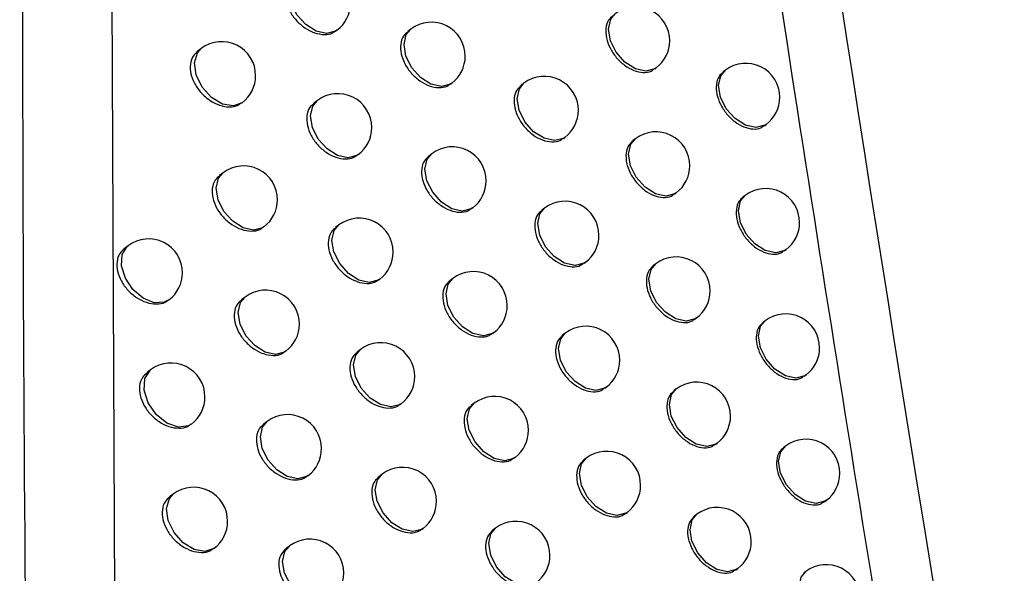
# Model space of a CAD drawing. Header units: millimetres. Extents: x -203 to 471, y -207 to 525.
# Tile 48 of 106: x 376.96 to 384.21, y -79.7 to -75.62. Entities that reach past the tile are written whole.
import ezdxf

# ---------------------------------------------------------------- set-up
doc = ezdxf.new("R2010")
doc.units = ezdxf.units.MM

msp = doc.modelspace()

# ---------------------------------------------------------------- linework, layer by layer
at = {"color": 7, "linetype": 'Continuous', "lineweight": 25}
for p, q in [((377.6239, -72.4557), (377.6873, -85.822)), ((379.2927, -75.702), (379.2974, -75.6984)), ((379.8417, -75.6894), (379.8185, -75.7069)), ((378.2977, -75.8328), (378.2703, -75.8536)), ((381.6378, -75.9837), (381.6491, -75.9753)), ((382.1587, -75.9924), (382.142, -76.005)), ((380.1359, -76.0938), (380.1429, -76.0884)), ((380.6749, -76.0887), (380.6541, -76.1044)), ((378.596, -76.2341), (378.599, -76.2319)), ((379.1528, -76.2156), (379.1277, -76.2346)), ((382.4465, -76.4016), (382.46, -76.3915)), ((380.9668, -76.4948), (380.9762, -76.4877)), ((381.496, -76.4972), (381.4774, -76.5112)), ((379.4488, -76.6187), (379.4541, -76.6147)), ((379.9957, -76.6076), (379.973, -76.6248)), ((378.4583, -76.7478), (378.4314, -76.7682)), ((381.7856, -76.905), (381.7972, -76.8962)), ((382.3048, -76.9149), (382.2885, -76.9272)), ((380.2894, -77.0124), (380.297, -77.0067)), ((380.8266, -77.0087), (380.8062, -77.0241)), ((378.7561, -77.1496), (378.7596, -77.1469)), ((379.3107, -77.1327), (379.2861, -77.1513)), ((377.7587, -77.2857), (377.73, -77.3074)), ((382.5923, -77.3244), (382.6061, -77.3139)), ((381.1181, -77.4152), (381.1279, -77.4078)), ((381.6455, -77.4189), (381.6273, -77.4326)), ((379.6061, -77.5362), (379.6119, -77.5318)), ((380.1511, -77.5266), (380.1288, -77.5434)), ((378.6201, -77.6637), (378.5938, -77.6836)), ((381.9347, -77.827), (381.9467, -77.8179)), ((382.4524, -77.838), (382.4364, -77.8501)), ((380.4443, -77.9317), (380.4523, -77.9257)), ((380.9796, -77.9295), (380.9596, -77.9446)), ((378.9173, -78.0658), (378.9214, -78.0628)), ((379.4698, -78.0506), (379.4457, -78.0688)), ((377.9245, -78.2003), (377.8964, -78.2215)), ((382.7395, -78.2478), (382.7536, -78.2371)), ((381.2707, -78.3362), (381.2809, -78.3285)), ((381.7964, -78.3412), (381.7786, -78.3547)), ((379.7648, -78.4544), (379.771, -78.4497)), ((380.3077, -78.4464), (380.2859, -78.4629)), ((378.7831, -78.5804), (378.7573, -78.5999)), ((382.0852, -78.7496), (382.0976, -78.7403)), ((382.6014, -78.7619), (382.5857, -78.7737)), ((380.6005, -78.8518), (380.609, -78.8455)), ((381.134, -78.851), (381.1144, -78.8658)), ((379.0798, -78.9829), (379.0844, -78.9795)), ((379.6301, -78.9693), (379.6066, -78.9871)), ((378.0915, -79.1157), (378.0639, -79.1364)), ((382.8881, -79.1719), (382.9026, -79.1609)), ((381.4246, -79.258), (381.4352, -79.25)), ((381.9486, -79.2643), (381.9312, -79.2775)), ((379.9246, -79.3734), (379.9314, -79.3684)), ((380.4656, -79.3669), (380.4443, -79.383)), ((378.9473, -79.4979), (378.922, -79.517)), ((378.3898, -79.5169), (378.3927, -79.5147)), ((382.2371, -79.673), (382.2499, -79.6634)), ((382.7517, -79.6864), (382.7364, -79.6979))]:
    msp.add_line(p, q, dxfattribs=at)
at = {"color": 7, "linetype": 'Continuous', "lineweight": 25, "flags": 128}
for points in [[(379.2974, -75.6984), (379.287, -75.7054), (379.2212, -75.7222), (379.1442, -75.705), (379.0675, -75.6564), (379.0029, -75.5839), (378.9602, -75.4984), (378.9459, -75.4129), (378.9622, -75.3406), (378.9962, -75.2993)], [(381.6491, -75.9753), (381.6386, -75.9823), (381.5729, -75.9991), (381.4958, -75.9819), (381.4192, -75.9333), (381.3546, -75.8607), (381.3119, -75.7752), (381.2976, -75.6898), (381.3139, -75.6175), (381.3478, -75.5762)], [(380.1429, -76.0884), (380.1325, -76.0954), (380.0668, -76.1122), (379.9897, -76.095), (379.913, -76.0465), (379.8484, -75.9739), (379.8057, -75.8884), (379.7915, -75.803), (379.8078, -75.7306), (379.8417, -75.6894)], [(378.599, -76.2319), (378.5349, -76.2552), (378.4545, -76.2421), (378.3731, -76.1933), (378.3044, -76.1173), (378.2602, -76.0269), (378.2478, -75.9374), (378.2694, -75.864), (378.2977, -75.8328)], [(382.46, -76.3915), (382.4495, -76.3985), (382.3838, -76.4153), (382.3067, -76.3981), (382.23, -76.3495), (382.1654, -76.2769), (382.1227, -76.1914), (382.1085, -76.106), (382.1248, -76.0337), (382.1587, -75.9924)], [(380.9762, -76.4877), (380.9657, -76.4947), (380.9, -76.5115), (380.8229, -76.4943), (380.7463, -76.4458), (380.6817, -76.3732), (380.639, -76.2877), (380.6247, -76.2023), (380.641, -76.1299), (380.6749, -76.0887)], [(379.4541, -76.6147), (379.4436, -76.6217), (379.3779, -76.6385), (379.3008, -76.6213), (379.2241, -76.5727), (379.1595, -76.5002), (379.1169, -76.4147), (379.1026, -76.3292), (379.1189, -76.2569), (379.1528, -76.2156)], [(381.7972, -76.8962), (381.7868, -76.9032), (381.721, -76.9201), (381.644, -76.9029), (381.5673, -76.8543), (381.5027, -76.7817), (381.46, -76.6962), (381.4457, -76.6108), (381.462, -76.5384), (381.496, -76.4972)], [(380.297, -77.0067), (380.2866, -77.0137), (380.2208, -77.0305), (380.1437, -77.0133), (380.0671, -76.9647), (380.0025, -76.8922), (379.9598, -76.8067), (379.9455, -76.7212), (379.9618, -76.6489), (379.9957, -76.6076)], [(378.7596, -77.1469), (378.7491, -77.1539), (378.6834, -77.1707), (378.6063, -77.1535), (378.5297, -77.105), (378.4651, -77.0324), (378.4224, -76.9469), (378.4081, -76.8615), (378.4244, -76.7891), (378.4583, -76.7478)], [(382.6061, -77.3139), (382.5956, -77.3209), (382.5299, -77.3378), (382.4528, -77.3206), (382.3762, -77.272), (382.3116, -77.1994), (382.2689, -77.1139), (382.2546, -77.0285), (382.2709, -76.9561), (382.3048, -76.9149)], [(381.1279, -77.4078), (381.1174, -77.4148), (381.0517, -77.4316), (380.9746, -77.4144), (380.898, -77.3658), (380.8334, -77.2933), (380.7907, -77.2077), (380.7764, -77.1223), (380.7927, -77.05), (380.8266, -77.0087)], [(379.6119, -77.5318), (379.6015, -77.5388), (379.5357, -77.5556), (379.4587, -77.5384), (379.382, -77.4898), (379.3174, -77.4173), (379.2747, -77.3318), (379.2604, -77.2463), (379.2767, -77.174), (379.3107, -77.1327)], [(378.0599, -77.6848), (378.0251, -77.7026), (377.9505, -77.7052), (377.8692, -77.6718), (377.7945, -77.6078), (377.7386, -77.5237), (377.7106, -77.4334), (377.7152, -77.3515), (377.7515, -77.2916), (377.7587, -77.2857)], [(381.9467, -77.8179), (381.9363, -77.8249), (381.8706, -77.8417), (381.7935, -77.8245), (381.7168, -77.776), (381.6522, -77.7034), (381.6095, -77.6179), (381.5952, -77.5325), (381.6115, -77.4601), (381.6455, -77.4189)], [(380.4523, -77.9257), (380.4419, -77.9327), (380.3762, -77.9495), (380.2991, -77.9323), (380.2224, -77.8837), (380.1578, -77.8112), (380.1151, -77.7257), (380.1008, -77.6402), (380.1171, -77.5679), (380.1511, -77.5266)], [(378.9214, -78.0628), (378.9109, -78.0698), (378.8452, -78.0866), (378.7681, -78.0694), (378.6915, -78.0208), (378.6269, -77.9483), (378.5842, -77.8627), (378.5699, -77.7773), (378.5862, -77.705), (378.6201, -77.6637)], [(382.7536, -78.2371), (382.7432, -78.2441), (382.6775, -78.2609), (382.6004, -78.2437), (382.5237, -78.1952), (382.4591, -78.1226), (382.4164, -78.0371), (382.4022, -77.9517), (382.4184, -77.8793), (382.4524, -77.838)], [(381.2809, -78.3285), (381.2704, -78.3355), (381.2047, -78.3523), (381.1276, -78.3352), (381.051, -78.2866), (380.9864, -78.214), (380.9437, -78.1285), (380.9294, -78.0431), (380.9457, -77.9707), (380.9796, -77.9295)], [(379.771, -78.4497), (379.7606, -78.4567), (379.6949, -78.4735), (379.6178, -78.4563), (379.5411, -78.4077), (379.4765, -78.3352), (379.4338, -78.2497), (379.4195, -78.1642), (379.4358, -78.0919), (379.4698, -78.0506)], [(378.2257, -78.5993), (378.2034, -78.6124), (378.1289, -78.6218), (378.045, -78.5922), (377.9663, -78.5289), (377.9067, -78.443), (377.8766, -78.3496), (377.8813, -78.2649), (377.92, -78.2038), (377.9245, -78.2003)], [(382.0976, -78.7403), (382.0872, -78.7473), (382.0214, -78.7641), (381.9444, -78.7469), (381.8677, -78.6983), (381.8031, -78.6258), (381.7604, -78.5403), (381.7461, -78.4548), (381.7624, -78.3825), (381.7964, -78.3412)], [(380.609, -78.8455), (380.5985, -78.8524), (380.5328, -78.8693), (380.4557, -78.8521), (380.379, -78.8035), (380.3144, -78.7309), (380.2718, -78.6454), (380.2575, -78.56), (380.2738, -78.4877), (380.3077, -78.4464)], [(379.0844, -78.9795), (379.0739, -78.9864), (379.0082, -79.0033), (378.9311, -78.9861), (378.8545, -78.9375), (378.7899, -78.8649), (378.7472, -78.7794), (378.7329, -78.694), (378.7492, -78.6217), (378.7831, -78.5804)], [(382.9026, -79.1609), (382.8922, -79.1679), (382.8264, -79.1847), (382.7494, -79.1676), (382.6727, -79.119), (382.6081, -79.0464), (382.5654, -78.9609), (382.5511, -78.8755), (382.5674, -78.8031), (382.6014, -78.7619)], [(381.4352, -79.25), (381.4248, -79.257), (381.359, -79.2738), (381.282, -79.2566), (381.2053, -79.2081), (381.1407, -79.1355), (381.098, -79.05), (381.0837, -78.9646), (381.1, -78.8922), (381.134, -78.851)], [(379.9314, -79.3684), (379.9209, -79.3753), (379.8552, -79.3922), (379.7781, -79.375), (379.7015, -79.3264), (379.6369, -79.2538), (379.5942, -79.1683), (379.5799, -79.0829), (379.5962, -79.0106), (379.6301, -78.9693)], [(378.3927, -79.5147), (378.391, -79.516), (378.3249, -79.5383), (378.245, -79.5236), (378.1647, -79.4744), (378.0971, -79.3987), (378.0537, -79.3091), (378.0415, -79.2206), (378.0626, -79.1477), (378.0915, -79.1157)], [(382.2499, -79.6634), (382.2394, -79.6703), (382.1737, -79.6872), (382.0966, -79.67), (382.02, -79.6214), (381.9554, -79.5488), (381.9127, -79.4633), (381.8984, -79.3779), (381.9147, -79.3056), (381.9486, -79.2643)], [(380.7669, -79.766), (380.7564, -79.773), (380.6907, -79.7898), (380.6136, -79.7726), (380.537, -79.724), (380.4724, -79.6514), (380.4297, -79.5659), (380.4154, -79.4805), (380.4317, -79.4082), (380.4656, -79.3669)], [(379.2486, -79.8969), (379.2381, -79.9039), (379.1724, -79.9208), (379.0953, -79.9036), (379.0186, -79.855), (378.954, -79.7824), (378.9113, -79.6969), (378.8971, -79.6115), (378.9134, -79.5391), (378.9473, -79.4979)], [(383.053, -80.0854), (383.0425, -80.0924), (382.9768, -80.1092), (382.8997, -80.092), (382.8231, -80.0435), (382.7585, -79.9709), (382.7158, -79.8854), (382.7015, -79.8), (382.7178, -79.7276), (382.7517, -79.6864)]]:
    msp.add_lwpolyline(points, dxfattribs=at)
at = {"color": 7, "linetype": 'Continuous', "lineweight": 25}
for centre, start, end in [((379.1468, -75.4989), 307.04917, 0), ((381.4985, -75.7757), 0, 127.04917), ((379.9923, -75.8889), 360, 127.04917), ((378.4484, -76.0323), 360, 127.04917), ((381.4985, -75.7757), 307.04917, 0), ((379.9923, -75.8889), 307.04917, 360), ((382.3093, -76.1919), 0, 127.04917), ((378.4484, -76.0323), 307.04917, 360), ((380.8256, -76.2882), 360, 127.04917), ((379.3034, -76.4152), 0, 127.04917), ((382.3093, -76.1919), 307.04917, 0), ((380.8256, -76.2882), 307.04917, 360), ((379.3034, -76.4152), 307.04917, 0), ((381.6466, -76.6967), 360, 127.04917), ((380.1464, -76.8071), 0, 127.04917), ((378.609, -76.9474), 0, 127.04917), ((381.6466, -76.6967), 307.04917, 360), ((380.1464, -76.8071), 307.04917, 0), ((382.4555, -77.1144), 360, 127.04917), ((378.609, -76.9474), 307.04917, 0), ((380.9772, -77.2082), 0, 127.04917), ((379.4613, -77.3323), 0, 127.04917), ((382.4555, -77.1144), 307.04917, 360), ((377.9093, -77.4852), 0, 127.04917), ((380.9772, -77.2082), 307.04917, 0), ((379.4613, -77.3323), 307.04917, 0), ((381.7961, -77.6184), 0, 127.04917), ((377.9093, -77.4852), 307.04917, 0), ((380.3017, -77.7262), 0, 127.04917), ((378.7708, -77.8632), 360, 127.04917), ((381.7961, -77.6184), 307.04917, 0), ((380.3017, -77.7262), 307.04917, 0), ((382.603, -78.0376), 0, 127.04917), ((378.7708, -77.8632), 307.04917, 360), ((381.1303, -78.129), 0, 127.04917), ((379.6204, -78.2502), 360, 127.04917), ((382.603, -78.0376), 307.04917, 0), ((378.0751, -78.3998), 0, 127.04917), ((381.1303, -78.129), 307.04917, 0), ((379.6204, -78.2502), 307.04917, 360), ((381.947, -78.5408), 0, 127.04917), ((378.0751, -78.3998), 307.04917, 0), ((380.4583, -78.6459), 0, 127.04917), ((378.9337, -78.7799), 0, 127.04917), ((381.947, -78.5408), 307.04917, 0), ((380.4583, -78.6459), 307.04917, 0), ((382.752, -78.9614), 0, 127.04917), ((378.9337, -78.7799), 307.04917, 0), ((381.2846, -79.0505), 0, 127.04917), ((379.7808, -79.1688), 0, 127.04917), ((382.752, -78.9614), 307.04917, 0), ((381.2846, -79.0505), 307.04917, 0), ((378.2421, -79.3152), 0, 127.04917), ((379.7808, -79.1688), 307.04917, 0), ((382.0993, -79.4638), 0, 127.04917), ((378.2421, -79.3152), 307.04917, 0), ((380.6163, -79.5664), 0, 127.04917), ((379.0979, -79.6974), 0, 127.04917), ((382.0993, -79.4638), 307.04917, 0), ((380.6163, -79.5664), 307.04917, 0), ((382.9024, -79.8859), 0, 127.04917), ((379.0979, -79.6974), 307.04917, 0)]:
    msp.add_arc(centre, 0.25, start, end, dxfattribs=at)
msp.add_open_spline([(385.8063, -92.0943), (383.6528, -80.2087), (381.8572, -68.4792), (380.3921, -56.9217)], degree=3, dxfattribs=at)
for points, knots in [([(377.2536, -57.3653), (377.1491, -61.8263), (376.94, -70.7486), (376.9989, -84.0079), (377.2669, -92.8495), (377.3969, -97.1393)], [0, 0, 0, 0, 0.339841, 0.679707, 1, 1, 1, 1]), ([(380.3906, -60.3917), (381.126, -65.673), (382.2516, -73.7562), (384.0539, -84.7841), (385.0775, -90.5008), (385.5894, -93.3597)], [0, 0, 0, 0, 0.485133, 0.742518, 1, 1, 1, 1]), ([(378.9721, -75.3204), (378.9599, -75.3306), (378.9324, -75.3537), (378.9149, -75.4121), (378.9185, -75.4833), (378.9465, -75.558), (378.9951, -75.6272), (379.0591, -75.6834), (379.1317, -75.7206), (379.2035, -75.7329), (379.2597, -75.7255), (379.2827, -75.7058), (379.2905, -75.6991)], [0, 0, 0, 0, 0.085506, 0.192628, 0.299397, 0.406097, 0.513047, 0.620437, 0.728246, 0.836261, 0.94419, 1, 1, 1, 1]), ([(381.3303, -75.5923), (381.3187, -75.6021), (381.2923, -75.6243), (381.2754, -75.6822), (381.2788, -75.7537), (381.3057, -75.8295), (381.3526, -75.9004), (381.4143, -75.9585), (381.4839, -75.9977), (381.5525, -76.012), (381.6062, -76.0063), (381.6282, -75.9874), (381.6357, -75.9809)], [0, 0, 0, 0, 0.085254, 0.192589, 0.299875, 0.407157, 0.514486, 0.621884, 0.729334, 0.836793, 0.944223, 1, 1, 1, 1]), ([(379.82, -75.7087), (379.808, -75.7187), (379.7809, -75.7415), (379.7636, -75.7997), (379.767, -75.871), (379.7947, -75.9461), (379.8427, -76.016), (379.9059, -76.0729), (379.9774, -76.1107), (380.048, -76.1238), (380.1034, -76.1169), (380.126, -76.0975), (380.1337, -76.0909)], [0, 0, 0, 0, 0.0853948, 0.192616, 0.2996225, 0.4065894, 0.5137135, 0.6211095, 0.7287555, 0.836514, 0.9442094, 1, 1, 1, 1]), ([(378.2718, -75.8553), (378.2594, -75.8657), (378.2317, -75.8889), (378.214, -75.9475), (378.2176, -76.0185), (378.2459, -76.0928), (378.295, -76.1616), (378.3597, -76.2173), (378.4331, -76.2539), (378.5057, -76.2658), (378.5627, -76.2579), (378.5859, -76.238), (378.5939, -76.2313)], [0, 0, 0, 0, 0.085611, 0.192636, 0.299182, 0.405635, 0.512422, 0.619807, 0.727768, 0.836023, 0.944175, 1, 1, 1, 1]), ([(382.1435, -76.0068), (382.132, -76.0164), (382.1061, -76.0383), (382.0894, -76.096), (382.0927, -76.1675), (382.1194, -76.2437), (382.1656, -76.3151), (382.2263, -76.3739), (382.2948, -76.4138), (382.3624, -76.4289), (382.4153, -76.4238), (382.4369, -76.4052), (382.4443, -76.3988)], [0, 0, 0, 0, 0.085197, 0.192563, 0.299923, 0.407285, 0.51466, 0.622048, 0.72944, 0.836824, 0.944198, 1, 1, 1, 1]), ([(380.6556, -76.1062), (380.6437, -76.1161), (380.617, -76.1385), (380.5999, -76.1966), (380.6033, -76.268), (380.6306, -76.3436), (380.6781, -76.414), (380.7404, -76.4716), (380.8108, -76.5101), (380.8804, -76.5238), (380.9348, -76.5176), (380.9571, -76.4985), (380.9647, -76.492)], [0, 0, 0, 0, 0.0853089, 0.1926026, 0.2997864, 0.4069536, 0.5142084, 0.6216073, 0.7291302, 0.8366987, 0.9442229, 1, 1, 1, 1]), ([(379.1292, -76.2363), (379.1171, -76.2465), (379.0897, -76.2695), (379.0722, -76.3279), (379.0758, -76.3991), (379.1037, -76.4739), (379.1522, -76.5432), (379.216, -76.5996), (379.2884, -76.6369), (379.3599, -76.6494), (379.4159, -76.6421), (379.4388, -76.6225), (379.4466, -76.6158)], [0, 0, 0, 0, 0.085477, 0.192624, 0.29945, 0.406215, 0.513206, 0.620597, 0.728365, 0.836318, 0.944192, 1, 1, 1, 1]), ([(381.4789, -76.513), (381.4673, -76.5228), (381.4409, -76.5449), (381.4241, -76.6028), (381.4274, -76.6742), (381.4544, -76.7501), (381.5011, -76.8211), (381.5626, -76.8794), (381.632, -76.9187), (381.7004, -76.9331), (381.7541, -76.9275), (381.776, -76.9086), (381.7835, -76.9022)], [0, 0, 0, 0, 0.085242, 0.192585, 0.299887, 0.407189, 0.514529, 0.621925, 0.729362, 0.836804, 0.94422, 1, 1, 1, 1]), ([(379.9745, -76.6265), (379.9626, -76.6366), (379.9355, -76.6593), (379.9183, -76.7175), (379.9217, -76.7888), (379.9493, -76.864), (379.9972, -76.934), (380.0602, -76.991), (380.1315, -77.029), (380.2019, -77.0422), (380.2571, -77.0355), (380.2796, -77.0161), (380.2873, -77.0095)], [0, 0, 0, 0, 0.085374, 0.192612, 0.29966, 0.406673, 0.513827, 0.621223, 0.72884, 0.836554, 0.944211, 1, 1, 1, 1]), ([(378.433, -76.7699), (378.4207, -76.7802), (378.393, -76.8034), (378.3753, -76.8619), (378.379, -76.933), (378.4072, -77.0075), (378.4561, -77.0763), (378.5206, -77.1322), (378.5937, -77.169), (378.6661, -77.181), (378.7229, -77.1733), (378.746, -77.1535), (378.7539, -77.1467)], [0, 0, 0, 0, 0.085574, 0.192631, 0.299249, 0.40578, 0.512619, 0.620003, 0.727914, 0.836093, 0.944176, 1, 1, 1, 1]), ([(382.29, -76.929), (382.2786, -76.9386), (382.2527, -76.9604), (382.2361, -77.0181), (382.2394, -77.0896), (382.2659, -77.1658), (382.312, -77.2374), (382.3726, -77.2963), (382.441, -77.3363), (382.5084, -77.3515), (382.5612, -77.3465), (382.5828, -77.3279), (382.5901, -77.3216)], [0, 0, 0, 0, 0.085189, 0.192559, 0.299924, 0.407293, 0.514671, 0.622056, 0.729441, 0.83682, 0.944191, 1, 1, 1, 1]), ([(380.8077, -77.0259), (380.7959, -77.0358), (380.7693, -77.0582), (380.7522, -77.1162), (380.7556, -77.1876), (380.7828, -77.2632), (380.8301, -77.3338), (380.8923, -77.3915), (380.9625, -77.4302), (381.0318, -77.444), (381.0862, -77.4379), (381.1084, -77.4188), (381.116, -77.4123)], [0, 0, 0, 0, 0.085294, 0.192599, 0.29981, 0.407007, 0.514281, 0.621679, 0.729182, 0.836722, 0.944222, 1, 1, 1, 1]), ([(379.2876, -77.153), (379.2755, -77.1632), (379.2482, -77.1861), (379.2308, -77.2445), (379.2343, -77.3157), (379.2621, -77.3906), (379.3105, -77.4601), (379.3742, -77.5166), (379.4463, -77.554), (379.5175, -77.5667), (379.5734, -77.5595), (379.5962, -77.54), (379.604, -77.5333)], [0, 0, 0, 0, 0.08545, 0.192619, 0.2995, 0.406325, 0.513354, 0.620745, 0.728476, 0.836371, 0.944193, 1, 1, 1, 1]), ([(377.7315, -77.3091), (377.719, -77.3196), (377.6911, -77.343), (377.6733, -77.4016), (377.677, -77.4726), (377.7055, -77.5466), (377.7549, -77.615), (377.82, -77.6704), (377.8939, -77.7067), (377.9671, -77.7182), (378.0246, -77.7101), (378.048, -77.6901), (378.056, -77.6833)], [0, 0, 0, 0, 0.085688, 0.192641, 0.299022, 0.405294, 0.511963, 0.619343, 0.727415, 0.835848, 0.944167, 1, 1, 1, 1]), ([(381.6288, -77.4344), (381.6172, -77.4441), (381.591, -77.4662), (381.5741, -77.524), (381.5775, -77.5955), (381.6043, -77.6715), (381.651, -77.7426), (381.7123, -77.8009), (381.7815, -77.8403), (381.8498, -77.8549), (381.9033, -77.8494), (381.9251, -77.8306), (381.9326, -77.8242)], [0, 0, 0, 0, 0.085232, 0.19258, 0.299898, 0.407216, 0.514565, 0.62196, 0.729385, 0.836812, 0.944217, 1, 1, 1, 1]), ([(380.1303, -77.5452), (380.1184, -77.5552), (380.0915, -77.5778), (380.0742, -77.636), (380.0777, -77.7074), (380.1052, -77.7827), (380.1529, -77.8527), (380.2158, -77.9099), (380.2869, -77.948), (380.357, -77.9614), (380.412, -77.9548), (380.4345, -77.9355), (380.4422, -77.9289)], [0, 0, 0, 0, 0.085354, 0.192608, 0.299694, 0.40675, 0.513931, 0.621327, 0.728917, 0.836591, 0.944212, 1, 1, 1, 1]), ([(378.5953, -77.6854), (378.583, -77.6956), (378.5554, -77.7187), (378.5379, -77.7772), (378.5415, -77.8484), (378.5696, -77.9229), (378.6184, -77.9919), (378.6827, -78.0479), (378.7556, -78.0849), (378.8277, -78.097), (378.8842, -78.0895), (378.9073, -78.0697), (378.9152, -78.063)], [0, 0, 0, 0, 0.08554, 0.192626, 0.299311, 0.405917, 0.512803, 0.620188, 0.728052, 0.836159, 0.944177, 1, 1, 1, 1]), ([(382.4379, -77.8519), (382.4265, -77.8615), (382.4007, -77.8833), (382.3841, -77.9409), (382.3874, -78.0124), (382.4139, -78.0887), (382.4599, -78.1603), (382.5203, -78.2193), (382.5885, -78.2595), (382.6558, -78.2748), (382.7084, -78.2699), (382.73, -78.2513), (382.7373, -78.245)], [0, 0, 0, 0, 0.085182, 0.192554, 0.299925, 0.407298, 0.514676, 0.622059, 0.72944, 0.836814, 0.944184, 1, 1, 1, 1]), ([(380.9611, -77.9464), (380.9494, -77.9562), (380.9228, -77.9785), (380.9058, -78.0365), (380.9092, -78.108), (380.9363, -78.1837), (380.9835, -78.2543), (381.0455, -78.3121), (381.1156, -78.351), (381.1847, -78.365), (381.2388, -78.3589), (381.261, -78.3399), (381.2685, -78.3334)], [0, 0, 0, 0, 0.08528, 0.192595, 0.29983, 0.407055, 0.514346, 0.621743, 0.729229, 0.836743, 0.944221, 1, 1, 1, 1]), ([(379.4473, -78.0705), (379.4352, -78.0807), (379.4079, -78.1035), (379.3905, -78.1618), (379.394, -78.2331), (379.4218, -78.3081), (379.4701, -78.3777), (379.5335, -78.4344), (379.6054, -78.472), (379.6764, -78.4847), (379.7321, -78.4777), (379.7549, -78.4582), (379.7626, -78.4516)], [0, 0, 0, 0, 0.085425, 0.192615, 0.299546, 0.406427, 0.513492, 0.620883, 0.728579, 0.836421, 0.944195, 1, 1, 1, 1]), ([(377.8979, -78.2232), (377.8855, -78.2336), (377.8576, -78.2569), (377.8399, -78.3156), (377.8436, -78.3866), (377.872, -78.4607), (377.9212, -78.5293), (377.9861, -78.5848), (378.0598, -78.6213), (378.1327, -78.633), (378.1899, -78.625), (378.2133, -78.605), (378.2212, -78.5982)], [0, 0, 0, 0, 0.085646, 0.192635, 0.299098, 0.405458, 0.512184, 0.619565, 0.72758, 0.835926, 0.944166, 1, 1, 1, 1]), ([(381.7801, -78.3564), (381.7685, -78.3662), (381.7423, -78.3882), (381.7256, -78.446), (381.7289, -78.5175), (381.7557, -78.5935), (381.8022, -78.6647), (381.8634, -78.7232), (381.9324, -78.7627), (382.0005, -78.7774), (382.0539, -78.772), (382.0757, -78.7532), (382.0831, -78.7468)], [0, 0, 0, 0, 0.085222, 0.192576, 0.299907, 0.407238, 0.514596, 0.621989, 0.729404, 0.836818, 0.944213, 1, 1, 1, 1]), ([(380.2874, -78.4646), (380.2755, -78.4746), (380.2487, -78.4971), (380.2315, -78.5553), (380.2349, -78.6267), (380.2623, -78.7021), (380.31, -78.7723), (380.3726, -78.8296), (380.4435, -78.8678), (380.5135, -78.8813), (380.5683, -78.8748), (380.5907, -78.8556), (380.5984, -78.849)], [0, 0, 0, 0, 0.085336, 0.192605, 0.299726, 0.406821, 0.514027, 0.621422, 0.728988, 0.836625, 0.944213, 1, 1, 1, 1]), ([(378.7588, -78.6016), (378.7466, -78.6119), (378.7191, -78.6349), (378.7016, -78.6934), (378.7051, -78.7645), (378.7332, -78.8392), (378.7818, -78.9084), (378.8459, -78.9645), (378.9186, -79.0016), (378.9905, -79.0139), (379.0468, -79.0065), (379.0698, -78.9868), (379.0777, -78.98)], [0, 0, 0, 0, 0.085509, 0.192622, 0.29937, 0.406045, 0.512976, 0.620361, 0.728182, 0.836221, 0.944178, 1, 1, 1, 1]), ([(382.5872, -78.7754), (382.5758, -78.7851), (382.55, -78.8068), (382.5335, -78.8644), (382.5368, -78.9359), (382.5632, -79.0122), (382.6091, -79.0839), (382.6694, -79.143), (382.7375, -79.1833), (382.8046, -79.1988), (382.8571, -79.1939), (382.8786, -79.1754), (382.886, -79.1691)], [0, 0, 0, 0, 0.085175, 0.192549, 0.299923, 0.407299, 0.514678, 0.622058, 0.729434, 0.836806, 0.944177, 1, 1, 1, 1]), ([(381.1159, -78.8675), (381.1042, -78.8774), (381.0777, -78.8996), (381.0607, -78.9576), (381.0641, -79.0291), (381.0911, -79.1048), (381.1382, -79.1756), (381.2, -79.2335), (381.2699, -79.2725), (381.3388, -79.2866), (381.3929, -79.2807), (381.4149, -79.2617), (381.4225, -79.2552)], [0, 0, 0, 0, 0.085267, 0.192591, 0.299849, 0.407098, 0.514404, 0.621801, 0.72927, 0.836761, 0.94422, 1, 1, 1, 1]), ([(379.6081, -78.9888), (379.5961, -78.9989), (379.5689, -79.0217), (379.5516, -79.08), (379.555, -79.1513), (379.5827, -79.2264), (379.6308, -79.2961), (379.6941, -79.3529), (379.7658, -79.3907), (379.8366, -79.4036), (379.8921, -79.3967), (379.9148, -79.3772), (379.9225, -79.3706)], [0, 0, 0, 0, 0.085402, 0.192612, 0.299589, 0.406521, 0.51362, 0.621011, 0.728675, 0.836467, 0.944197, 1, 1, 1, 1]), ([(378.0654, -79.1382), (378.0531, -79.1485), (378.0253, -79.1718), (378.0076, -79.2304), (378.0113, -79.3014), (378.0396, -79.3757), (378.0887, -79.4444), (378.1533, -79.5001), (378.2268, -79.5368), (378.2994, -79.5486), (378.3565, -79.5407), (378.3797, -79.5208), (378.3877, -79.514)], [0, 0, 0, 0, 0.085607, 0.192629, 0.299169, 0.405613, 0.512393, 0.619773, 0.727736, 0.836, 0.944166, 1, 1, 1, 1]), ([(381.9327, -79.2792), (381.9212, -79.2889), (381.8951, -79.3109), (381.8783, -79.3687), (381.8816, -79.4402), (381.9084, -79.5163), (381.9548, -79.5875), (382.0158, -79.6461), (382.0847, -79.6858), (382.1526, -79.7006), (382.2058, -79.6953), (382.2276, -79.6765), (382.235, -79.6701)], [0, 0, 0, 0, 0.085213, 0.192572, 0.299914, 0.407257, 0.514622, 0.622012, 0.729419, 0.836822, 0.944208, 1, 1, 1, 1]), ([(380.4458, -79.3848), (380.4339, -79.3947), (380.4072, -79.4172), (380.39, -79.4753), (380.3934, -79.5467), (380.4207, -79.6222), (380.4683, -79.6925), (380.5308, -79.75), (380.6015, -79.7884), (380.6712, -79.8019), (380.7259, -79.7956), (380.7482, -79.7764), (380.7559, -79.7698)], [0, 0, 0, 0, 0.085319, 0.192601, 0.299754, 0.406886, 0.514115, 0.62151, 0.729052, 0.836655, 0.944214, 1, 1, 1, 1]), ([(378.9236, -79.5187), (378.9114, -79.5289), (378.8839, -79.5519), (378.8664, -79.6103), (378.87, -79.6815), (378.8979, -79.7563), (378.9465, -79.8256), (379.0104, -79.8819), (379.0828, -79.9192), (379.1544, -79.9316), (379.2106, -79.9243), (379.2335, -79.9046), (379.2413, -79.8979)], [0, 0, 0, 0, 0.085479, 0.192618, 0.299424, 0.406165, 0.513137, 0.620523, 0.728303, 0.836279, 0.94418, 1, 1, 1, 1])]:
    msp.add_open_spline(points, degree=3, knots=knots, dxfattribs=at)

doc.saveas('drawing.dxf')
